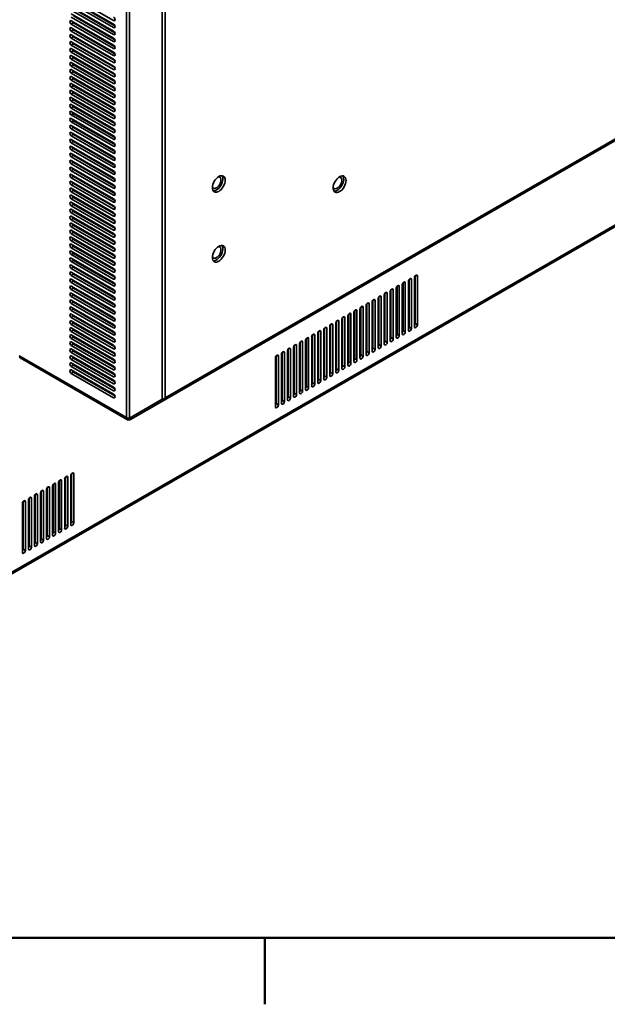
# Model space of a CAD drawing. Header units: millimetres. Extents: x 0 to 3360, y 0 to 2376.
# Tile 2 of 19: x 445 to 720, y 49 to 510. Entities that reach past the tile are written whole.
import ezdxf

# ---------------------------------------------------------------- set-up
doc = ezdxf.new("R2010")
doc.units = ezdxf.units.MM
doc.header["$LTSCALE"] = 8
for name, color, linetype, lineweight in [('Rahmen_0', 7, 'Continuous', 50), ('Sichtbare Kanten(ISO)', 7, 'Continuous', 35), ('Sichtbare tangentiale Kanten(ISO)', 7, 'Continuous', 35)]:
    doc.layers.add(name, color=color, linetype=linetype, lineweight=lineweight)

# ---------------------------------------------------------------- blocks, each defined once
blk = doc.blocks.new('Ränder Standardrahmen')
at = {"layer": 'Rahmen_0'}
blk.add_line((70, 10), (70, 6.1), dxfattribs=at)
at = {"layer": 'Rahmen_0', "flags": 128}
blk.add_lwpolyline([(10, 10), (10, 287), (410, 287), (410, 10), (10, 10)], dxfattribs=at)

msp = doc.modelspace()

# ---------------------------------------------------------------- linework, layer by layer
at = {"layer": 'Sichtbare Kanten(ISO)'}
for p, q in [((977.53, 559.07), (218, 121.69)), ((469.44, 520.86), (489.24, 509.46)), ((489.24, 507.82), (469.44, 519.23)), ((469.44, 517.59), (489.24, 506.19)), ((489.85, 507.06), (470.5, 518.2)), ((489.24, 504.55), (469.44, 515.96)), ((469.44, 514.32), (489.24, 502.92)), ((489.24, 501.28), (469.44, 512.68)), ((489.85, 503.79), (470.5, 514.93)), ((469.44, 511.05), (489.24, 499.65)), ((489.24, 498.01), (469.44, 509.41)), ((469.44, 507.78), (489.24, 496.38)), ((489.85, 500.52), (470.5, 511.66)), ((489.85, 497.25), (470.5, 508.39)), ((497.48, 322.85), (817.88, 507.35)), ((489.24, 494.74), (469.44, 506.14)), ((469.44, 504.51), (489.24, 493.11)), ((489.24, 491.47), (469.44, 502.87)), ((489.85, 493.98), (470.5, 505.12)), ((469.44, 501.24), (489.24, 489.84)), ((489.24, 488.2), (469.44, 499.6)), ((489.85, 490.71), (470.5, 501.85)), ((489.85, 487.44), (470.5, 498.58)), ((469.44, 497.97), (489.24, 486.57)), ((489.24, 484.93), (469.44, 496.33)), ((469.44, 494.7), (489.24, 483.3)), ((489.85, 484.17), (470.5, 495.31)), ((489.24, 481.66), (469.44, 493.06)), ((469.44, 491.43), (489.24, 480.03)), ((489.24, 478.39), (469.44, 489.79)), ((489.85, 480.89), (470.5, 492.04)), ((489.85, 477.62), (470.5, 488.77)), ((469.44, 488.16), (489.24, 476.76)), ((489.24, 475.12), (469.44, 486.52)), ((469.44, 484.89), (489.24, 473.49)), ((489.85, 474.35), (470.5, 485.5)), ((489.24, 471.85), (469.44, 483.25)), ((469.44, 481.62), (489.24, 470.22)), ((489.24, 468.58), (469.44, 479.98)), ((489.85, 471.08), (470.5, 482.23)), ((469.44, 478.35), (489.24, 466.95)), ((489.24, 465.31), (469.44, 476.71)), ((469.44, 475.08), (489.24, 463.68)), ((489.85, 467.81), (470.5, 478.96)), ((489.85, 464.54), (470.5, 475.69)), ((489.24, 462.04), (469.44, 473.44)), ((469.44, 471.81), (489.24, 460.41)), ((489.85, 461.27), (470.5, 472.42)), ((489.24, 458.77), (469.44, 470.17)), ((469.44, 468.54), (489.24, 457.14)), ((489.24, 455.5), (469.44, 466.9)), ((489.85, 458), (470.5, 469.15)), ((489.85, 454.73), (470.5, 465.88)), ((469.44, 465.27), (489.24, 453.87)), ((489.24, 452.23), (469.44, 463.63)), ((469.44, 462), (489.24, 450.6)), ((489.85, 451.46), (470.5, 462.61)), ((489.24, 448.96), (469.44, 460.36)), ((469.44, 458.73), (489.24, 447.33)), ((489.24, 445.69), (469.44, 457.09)), ((489.85, 448.19), (470.5, 459.34)), ((469.44, 455.46), (489.24, 444.06)), ((489.24, 442.42), (469.44, 453.82)), ((469.44, 452.19), (489.24, 440.78)), ((489.85, 444.92), (470.5, 456.07)), ((489.85, 441.65), (470.5, 452.8)), ((489.24, 439.15), (469.44, 450.55)), ((469.44, 448.92), (489.24, 437.51)), ((489.24, 435.88), (469.44, 447.28)), ((489.85, 438.38), (470.5, 449.53)), ((469.44, 445.65), (489.24, 434.24)), ((489.24, 432.61), (469.44, 444.01)), ((489.85, 435.11), (470.5, 446.26)), ((489.85, 431.84), (470.5, 442.99)), ((469.44, 442.38), (489.24, 430.97)), ((489.24, 429.34), (469.44, 440.74)), ((469.44, 439.11), (489.24, 427.7)), ((489.85, 428.57), (470.5, 439.72)), ((489.24, 426.07), (469.44, 437.47)), ((469.44, 435.84), (489.24, 424.43)), ((489.24, 422.8), (469.44, 434.2)), ((489.85, 425.3), (470.5, 436.45)), ((469.44, 432.57), (489.24, 421.16)), ((489.24, 419.53), (469.44, 430.93)), ((469.44, 429.3), (489.24, 417.89)), ((489.85, 422.03), (470.5, 433.18)), ((489.85, 418.76), (470.5, 429.91)), ((489.24, 416.26), (469.44, 427.66)), ((469.44, 426.02), (489.24, 414.62)), ((489.24, 412.99), (469.44, 424.39)), ((489.85, 415.49), (470.5, 426.64)), ((469.44, 422.75), (489.24, 411.35)), ((489.24, 409.72), (469.44, 421.12)), ((489.85, 412.22), (470.5, 423.37)), ((489.85, 408.95), (470.5, 420.1)), ((469.44, 419.48), (489.24, 408.08)), ((489.24, 406.45), (469.44, 417.85)), ((469.44, 416.21), (489.24, 404.81)), ((489.85, 405.68), (470.5, 416.83)), ((489.24, 403.18), (469.44, 414.58)), ((469.44, 412.94), (489.24, 401.54)), ((489.24, 399.91), (469.44, 411.31)), ((489.85, 402.41), (470.5, 413.55)), ((469.44, 409.67), (489.24, 398.27)), ((489.24, 396.64), (469.44, 408.04)), ((469.44, 406.4), (489.24, 395)), ((489.85, 399.14), (470.5, 410.28)), ((489.85, 395.87), (470.5, 407.01)), ((489.24, 393.37), (469.44, 404.77)), ((469.44, 403.13), (489.24, 391.73)), ((489.24, 390.1), (469.44, 401.5)), ((489.85, 392.6), (470.5, 403.74)), ((469.44, 399.86), (489.24, 388.46)), ((489.24, 386.83), (469.44, 398.23)), ((469.44, 396.59), (489.24, 385.19)), ((489.85, 389.33), (470.5, 400.47)), ((489.85, 386.06), (470.5, 397.2)), ((489.24, 383.56), (469.44, 394.96)), ((469.44, 393.32), (489.24, 381.92)), ((489.85, 382.79), (470.5, 393.93)), ((489.24, 380.29), (469.44, 391.69)), ((469.44, 390.05), (489.24, 378.65)), ((489.24, 377.02), (469.44, 388.42)), ((489.85, 379.52), (470.5, 390.66)), ((489.85, 376.25), (470.5, 387.39)), ((627.19, 387.39), (627.19, 364.5)), ((627.55, 388.3), (627.55, 365.92)), ((628.61, 365.31), (628.61, 388.2)), ((630.02, 389.02), (630.02, 366.13)), ((630.37, 389.93), (630.37, 367.55)), ((631.43, 366.94), (631.43, 389.83)), ((469.44, 386.78), (489.24, 375.38)), ((489.24, 373.75), (469.44, 385.15)), ((469.44, 383.51), (489.24, 372.11)), ((489.85, 372.98), (470.5, 384.12)), ((484.19, 383.19), (483.83, 382.99)), ((487.03, 384.83), (486.67, 384.62)), ((487.73, 384.01), (488.09, 384.22)), ((489.7, 386.36), (489.51, 386.26)), ((619.06, 383.41), (619.06, 361.04)), ((620.12, 360.43), (620.12, 383.32)), ((621.54, 384.13), (621.54, 361.24)), ((621.89, 385.04), (621.89, 362.67)), ((622.95, 362.05), (622.95, 384.94)), ((624.36, 385.76), (624.36, 362.87)), ((624.72, 386.67), (624.72, 364.29)), ((625.78, 363.68), (625.78, 386.57)), ((489.24, 370.48), (469.44, 381.88)), ((469.44, 380.24), (489.24, 368.84)), ((489.24, 367.21), (469.44, 378.61)), ((489.85, 369.71), (470.5, 380.85)), ((475.67, 378.29), (475.31, 378.08)), ((478.51, 379.92), (478.15, 379.72)), ((479.21, 379.1), (479.57, 379.31)), ((481.35, 381.56), (480.99, 381.35)), ((482.05, 380.74), (482.41, 380.95)), ((484.89, 382.37), (485.25, 382.58)), ((610.58, 378.53), (610.58, 356.15)), ((611.64, 355.54), (611.64, 378.43)), ((613.05, 379.24), (613.05, 356.35)), ((613.4, 380.16), (613.4, 357.78)), ((614.46, 357.17), (614.46, 380.06)), ((615.88, 380.87), (615.88, 357.98)), ((616.23, 381.79), (616.23, 359.41)), ((617.29, 358.8), (617.29, 381.69)), ((618.71, 382.5), (618.71, 359.61)), ((469.44, 376.97), (489.24, 365.57)), ((489.24, 363.94), (469.44, 375.34)), ((469.44, 373.7), (489.24, 362.3)), ((469.99, 375.02), (469.93, 374.98)), ((489.85, 366.44), (470.5, 377.58)), ((489.85, 363.17), (470.5, 374.31)), ((470.69, 374.2), (471.05, 374.41)), ((472.83, 376.65), (472.47, 376.44)), ((473.53, 375.83), (473.89, 376.04)), ((476.37, 377.47), (476.73, 377.68)), ((602.09, 373.64), (602.09, 351.26)), ((603.15, 350.65), (603.15, 373.54)), ((604.56, 374.36), (604.56, 351.47)), ((604.92, 375.27), (604.92, 352.89)), ((605.98, 352.28), (605.98, 375.17)), ((607.39, 375.99), (607.39, 353.1)), ((607.75, 376.9), (607.75, 354.52)), ((608.81, 353.91), (608.81, 376.8)), ((610.22, 377.62), (610.22, 354.72)), ((627.55, 374.04), (627.19, 373.84)), ((630.37, 375.67), (630.02, 375.46)), ((489.24, 360.67), (469.44, 372.07)), ((469.44, 370.43), (489.24, 359.03)), ((489.85, 359.9), (470.5, 371.04)), ((596.08, 369.47), (596.08, 346.58)), ((596.43, 370.38), (596.43, 348.01)), ((597.49, 347.4), (597.49, 370.29)), ((598.91, 371.1), (598.91, 348.21)), ((599.26, 372.01), (599.26, 349.64)), ((600.32, 349.02), (600.32, 371.91)), ((601.74, 372.73), (601.74, 349.84)), ((619.06, 369.15), (618.71, 368.95)), ((621.89, 370.78), (621.54, 370.58)), ((624.72, 372.41), (624.36, 372.21)), ((489.24, 357.4), (469.44, 368.8)), ((469.44, 367.16), (489.24, 355.76)), ((489.24, 354.12), (469.44, 365.53)), ((489.85, 356.63), (470.5, 367.77)), ((489.85, 353.36), (470.5, 364.5)), ((587.59, 364.59), (587.59, 341.69)), ((587.95, 365.5), (587.95, 343.12)), ((589.01, 342.51), (589.01, 365.4)), ((590.42, 366.21), (590.42, 343.32)), ((590.78, 367.13), (590.78, 344.75)), ((591.84, 344.14), (591.84, 367.03)), ((593.25, 367.84), (593.25, 344.95)), ((593.6, 368.75), (593.6, 346.38)), ((594.67, 345.77), (594.67, 368.66)), ((613.4, 365.9), (613.05, 365.69)), ((616.23, 367.52), (615.88, 367.32)), ((469.44, 363.89), (489.24, 352.49)), ((489.24, 350.85), (469.44, 362.26)), ((469.44, 360.62), (489.24, 349.22)), ((489.85, 350.09), (470.5, 361.23)), ((579.11, 359.7), (579.11, 336.81)), ((579.46, 360.61), (579.46, 338.23)), ((580.52, 337.62), (580.52, 360.51)), ((581.94, 361.33), (581.94, 338.44)), ((582.29, 362.24), (582.29, 339.86)), ((583.35, 339.25), (583.35, 362.14)), ((584.77, 362.96), (584.77, 340.07)), ((585.12, 363.87), (585.12, 341.49)), ((586.18, 340.88), (586.18, 363.77)), ((604.92, 361.01), (604.56, 360.81)), ((607.75, 362.64), (607.39, 362.43)), ((610.58, 364.27), (610.22, 364.06)), ((489.24, 347.58), (469.44, 358.99)), ((469.44, 357.35), (489.24, 345.95)), ((489.24, 344.31), (469.44, 355.72)), ((489.85, 346.82), (470.5, 357.96)), ((570.98, 355.72), (570.98, 333.35)), ((572.04, 332.74), (572.04, 355.63)), ((573.45, 356.44), (573.45, 333.55)), ((573.81, 357.35), (573.81, 334.98)), ((574.87, 334.37), (574.87, 357.26)), ((576.28, 358.07), (576.28, 335.18)), ((576.63, 358.98), (576.63, 336.61)), ((577.69, 335.99), (577.69, 358.88)), ((596.43, 356.12), (596.08, 355.92)), ((599.26, 357.75), (598.91, 357.55)), ((602.09, 359.38), (601.74, 359.18)), ((495.2, 323.53), (445.28, 352.27)), ((445.31, 351.67), (445.31, 352.25)), ((445.43, 351.51), (495.73, 322.55)), ((469.44, 354.08), (489.24, 342.68)), ((489.24, 341.04), (469.44, 352.45)), ((469.44, 350.81), (489.24, 339.41)), ((489.85, 343.55), (470.5, 354.69)), ((489.85, 340.28), (470.5, 351.42)), ((564.97, 351.56), (564.97, 328.66)), ((565.32, 352.47), (565.32, 330.09)), ((566.38, 329.48), (566.38, 352.37)), ((567.8, 353.18), (567.8, 330.29)), ((568.15, 354.1), (568.15, 331.72)), ((569.21, 331.11), (569.21, 354)), ((570.62, 354.81), (570.62, 331.92)), ((587.95, 351.24), (587.59, 351.03)), ((590.78, 352.87), (590.42, 352.66)), ((593.6, 354.49), (593.25, 354.29)), ((489.24, 337.77), (469.44, 349.18)), ((469.44, 347.54), (489.24, 336.14)), ((489.24, 334.5), (469.44, 345.91)), ((489.85, 337.01), (470.5, 348.15)), ((579.46, 346.35), (579.11, 346.15)), ((582.29, 347.98), (581.94, 347.78)), ((585.12, 349.61), (584.77, 349.4)), ((469.44, 344.27), (489.24, 332.87)), ((489.85, 333.74), (470.5, 344.88)), ((576.63, 344.72), (576.42, 344.6)), ((576.63, 344.48), (576.42, 344.6)), ((576.42, 344.6), (576.42, 343.37)), ((576.42, 343.37), (576.63, 343.25)), ((579.46, 342.85), (579.11, 343.05)), ((579.11, 341.83), (579.46, 341.62)), ((573.45, 336.46), (573.81, 336.66)), ((576.28, 338.08), (576.63, 338.29)), ((579.11, 339.71), (579.46, 339.92)), ((511.91, 332.12), (496.68, 323.32)), ((512.71, 331.66), (512.38, 332.22)), ((564.97, 336.21), (565.32, 336.01)), ((570.62, 334.83), (570.98, 335.03)), ((512.71, 331.66), (497.48, 322.85)), ((495.73, 322.55), (495.73, 323.37)), ((497.43, 322.94), (497.08, 323.55)), ((497.48, 322.85), (497.43, 322.94)), ((466.68, 295.66), (466.68, 273.29)), ((467.74, 272.68), (467.74, 295.57)), ((469.15, 296.38), (469.15, 273.49)), ((469.51, 297.29), (469.51, 274.91)), ((470.57, 274.3), (470.57, 297.19)), ((458.19, 290.78), (458.19, 268.4)), ((459.25, 267.79), (459.25, 290.68)), ((460.67, 291.49), (460.67, 268.6)), ((461.02, 292.41), (461.02, 270.03)), ((462.08, 269.42), (462.08, 292.31)), ((463.5, 293.12), (463.5, 270.23)), ((463.85, 294.03), (463.85, 271.66)), ((464.91, 271.05), (464.91, 293.94)), ((466.33, 294.75), (466.33, 271.86)), ((449.71, 285.89), (449.71, 263.51)), ((452.18, 286.61), (452.18, 263.72)), ((452.54, 287.52), (452.54, 265.14)), ((453.6, 264.53), (453.6, 287.42)), ((455.01, 288.24), (455.01, 265.35)), ((455.37, 289.15), (455.37, 266.77)), ((456.43, 266.16), (456.43, 289.05)), ((457.84, 289.87), (457.84, 266.97)), ((446.53, 283.35), (446.53, 260.46)), ((446.88, 284.26), (446.88, 261.88)), ((447.94, 261.27), (447.94, 284.16)), ((449.35, 284.98), (449.35, 262.09)), ((450.77, 262.9), (450.77, 285.79)), ((466.33, 281.2), (466.68, 281.4)), ((469.15, 282.83), (469.51, 283.03)), ((460.67, 277.94), (461.02, 278.14)), ((463.5, 279.57), (463.85, 279.77)), ((452.18, 273.05), (452.54, 273.26)), ((455.01, 274.68), (455.37, 274.89)), ((457.84, 276.31), (458.19, 276.52)), ((446.53, 269.8), (446.88, 270)), ((449.35, 271.43), (449.71, 271.63))]:
    msp.add_line(p, q, dxfattribs=at)
for centre, major_axis, ratio, start_param, end_param in [((469.44, 508.6), (-0.499, 0.867), 0.578093, 5.499721, 8.641314), ((470.5, 509.21), (-0.499, 0.867), 0.578093, 1.304258, 2.358128), ((489.24, 510.28), (0.499, -0.867), 0.578093, 5.499718, 8.641312), ((489.24, 507.01), (0.499, -0.867), 0.578093, 5.499721, 8.641314), ((469.44, 505.33), (-0.499, 0.867), 0.578093, 5.499721, 8.641314), ((469.44, 502.06), (-0.499, 0.867), 0.578093, 5.499721, 8.641314), ((470.5, 505.94), (-0.499, 0.867), 0.578093, 1.304258, 2.358128), ((470.5, 502.67), (-0.499, 0.867), 0.578093, 1.304258, 2.358128), ((489.24, 503.74), (0.499, -0.867), 0.578093, 5.499721, 8.641314), ((469.44, 498.79), (-0.499, 0.867), 0.578093, 5.499721, 8.641314), ((470.5, 499.4), (-0.499, 0.867), 0.578093, 1.304258, 2.358128), ((489.24, 500.47), (0.499, -0.867), 0.578093, 5.499721, 8.641314), ((489.24, 497.2), (0.499, -0.867), 0.578093, 5.499721, 8.641314), ((469.44, 495.52), (-0.499, 0.867), 0.578093, 5.499721, 8.641314), ((470.5, 496.13), (-0.499, 0.867), 0.578093, 1.304258, 2.358128), ((489.24, 493.93), (0.499, -0.867), 0.578093, 5.499721, 8.641314), ((469.44, 492.25), (-0.499, 0.867), 0.578093, 5.499721, 8.641314), ((469.44, 488.98), (-0.499, 0.867), 0.578093, 5.499721, 8.641314), ((470.5, 492.86), (-0.499, 0.867), 0.578093, 1.304258, 2.358128), ((470.5, 489.59), (-0.499, 0.867), 0.578093, 1.304258, 2.358128), ((489.24, 490.66), (0.499, -0.867), 0.578093, 5.499721, 8.641314), ((469.44, 485.71), (-0.499, 0.867), 0.578093, 5.499721, 8.641314), ((470.5, 486.32), (-0.499, 0.867), 0.578093, 1.304258, 2.358128), ((489.24, 487.39), (0.499, -0.867), 0.578093, 5.499721, 8.641314), ((489.24, 484.11), (0.499, -0.867), 0.578093, 5.499721, 8.641314), ((469.44, 482.44), (-0.499, 0.867), 0.578093, 5.499721, 8.641314), ((469.44, 479.17), (-0.499, 0.867), 0.578093, 5.499721, 8.641314), ((470.5, 483.05), (-0.499, 0.867), 0.578093, 1.304258, 2.358128), ((470.5, 479.78), (-0.499, 0.867), 0.578093, 1.304258, 2.358128), ((489.24, 480.84), (0.499, -0.867), 0.578093, 5.499721, 8.641314), ((469.44, 475.9), (-0.499, 0.867), 0.578093, 5.499721, 8.641314), ((470.5, 476.51), (-0.499, 0.867), 0.578093, 1.304258, 2.358128), ((489.24, 477.57), (0.499, -0.867), 0.578093, 5.499721, 8.641314), ((489.24, 474.3), (0.499, -0.867), 0.578093, 5.499721, 8.641314), ((469.44, 472.63), (-0.499, 0.867), 0.578093, 5.499721, 8.641314), ((469.44, 469.35), (-0.499, 0.867), 0.578093, 5.499721, 8.641314), ((470.5, 473.24), (-0.499, 0.867), 0.578093, 1.304258, 2.358128), ((489.24, 471.03), (0.499, -0.867), 0.578093, 5.499721, 8.641314), ((469.44, 466.08), (-0.499, 0.867), 0.578093, 5.499721, 8.641314), ((470.5, 469.97), (-0.499, 0.867), 0.578093, 1.304258, 2.358128), ((470.5, 466.7), (-0.499, 0.867), 0.578093, 1.304258, 2.358128), ((489.24, 467.76), (0.499, -0.867), 0.578093, 5.499721, 8.641314), ((469.44, 462.81), (-0.499, 0.867), 0.578093, 5.499721, 8.641314), ((470.5, 463.43), (-0.499, 0.867), 0.578093, 1.304258, 2.358128), ((489.24, 464.49), (0.499, -0.867), 0.578093, 5.499721, 8.641314), ((489.24, 461.22), (0.499, -0.867), 0.578093, 5.499721, 8.641314), ((469.44, 459.54), (-0.499, 0.867), 0.578093, 5.499721, 8.641314), ((469.44, 456.27), (-0.499, 0.867), 0.578093, 5.499721, 8.641314), ((470.5, 460.16), (-0.499, 0.867), 0.578093, 1.304258, 2.358128), ((470.5, 456.88), (-0.499, 0.867), 0.578093, 1.304258, 2.358128), ((489.24, 457.95), (0.499, -0.867), 0.578093, 5.499721, 8.641314), ((469.44, 453), (-0.499, 0.867), 0.578093, 5.499721, 8.641314), ((470.5, 453.61), (-0.499, 0.867), 0.578093, 1.304258, 2.358128), ((489.24, 454.68), (0.499, -0.867), 0.578093, 5.499721, 8.641314), ((489.24, 451.41), (0.499, -0.867), 0.578093, 5.499721, 8.641314), ((469.44, 449.73), (-0.499, 0.867), 0.578093, 5.499721, 8.641314), ((469.44, 446.46), (-0.499, 0.867), 0.578093, 5.499721, 8.641314), ((470.5, 450.34), (-0.499, 0.867), 0.578093, 1.304258, 2.358128), ((489.24, 448.14), (0.499, -0.867), 0.578093, 5.499721, 8.641314), ((469.44, 443.19), (-0.499, 0.867), 0.578093, 5.499721, 8.641314), ((470.5, 447.07), (-0.499, 0.867), 0.578093, 1.304258, 2.358128), ((470.5, 443.8), (-0.499, 0.867), 0.578093, 1.304258, 2.358128), ((489.24, 444.87), (0.499, -0.867), 0.578093, 5.499721, 8.641314), ((469.44, 439.92), (-0.499, 0.867), 0.578093, 5.499721, 8.641314), ((470.5, 440.53), (-0.499, 0.867), 0.578093, 1.304258, 2.358128), ((489.24, 441.6), (0.499, -0.867), 0.578093, 5.499721, 8.641314), ((489.24, 438.33), (0.499, -0.867), 0.578093, 5.499721, 8.641314), ((469.44, 436.65), (-0.499, 0.867), 0.578093, 5.499721, 8.641314), ((469.44, 433.38), (-0.499, 0.867), 0.578093, 5.499721, 8.641314), ((470.5, 437.26), (-0.499, 0.867), 0.578093, 1.304258, 2.358128), ((470.5, 433.99), (-0.499, 0.867), 0.578093, 1.304258, 2.358128), ((489.24, 435.06), (0.499, -0.867), 0.578093, 5.499721, 8.641314), ((537.39, 433.59), (-1.5, -2.6), 0.578093, 5.914356, 9.793657), ((537.39, 433.59), (2.12, 3.68), 0.578093, 3.393329, 6.031449), ((593.96, 433.46), (-1.5, -2.6), 0.578093, 5.914355, 9.793657), ((593.96, 433.46), (2.12, 3.68), 0.578093, 3.393329, 6.031449), ((469.44, 430.11), (-0.499, 0.867), 0.578093, 5.499721, 8.641314), ((470.5, 430.72), (-0.499, 0.867), 0.578093, 1.304258, 2.358128), ((489.24, 431.79), (0.499, -0.867), 0.578093, 5.499721, 8.641314), ((489.24, 428.52), (0.499, -0.867), 0.578093, 5.499721, 8.641314), ((469.44, 426.84), (-0.499, 0.867), 0.578093, 5.499721, 8.641314), ((469.44, 423.57), (-0.499, 0.867), 0.578093, 5.499721, 8.641314), ((470.5, 427.45), (-0.499, 0.867), 0.578093, 1.304258, 2.358128), ((489.24, 425.25), (0.499, -0.867), 0.578093, 5.499721, 8.641314), ((469.44, 420.3), (-0.499, 0.867), 0.578093, 5.499721, 8.641314), ((470.5, 424.18), (-0.499, 0.867), 0.578093, 1.304258, 2.358128), ((470.5, 420.91), (-0.499, 0.867), 0.578093, 1.304258, 2.358128), ((489.24, 421.98), (0.499, -0.867), 0.578093, 5.499721, 8.641314), ((469.44, 417.03), (-0.499, 0.867), 0.578093, 5.499721, 8.641314), ((470.5, 417.64), (-0.499, 0.867), 0.578093, 1.304258, 2.358128), ((489.24, 418.71), (0.499, -0.867), 0.578093, 5.499721, 8.641314), ((489.24, 415.44), (0.499, -0.867), 0.578093, 5.499721, 8.641314), ((469.44, 413.76), (-0.499, 0.867), 0.578093, 5.499721, 8.641314), ((469.44, 410.49), (-0.499, 0.867), 0.578093, 5.499721, 8.641314), ((470.5, 414.37), (-0.499, 0.867), 0.578093, 1.304258, 2.358128), ((470.5, 411.1), (-0.499, 0.867), 0.578093, 1.304258, 2.358128), ((489.24, 412.17), (0.499, -0.867), 0.578093, 5.499721, 8.641314), ((469.44, 407.22), (-0.499, 0.867), 0.578093, 5.499721, 8.641314), ((470.5, 407.83), (-0.499, 0.867), 0.578093, 1.304258, 2.358128), ((489.24, 408.9), (0.499, -0.867), 0.578093, 5.499721, 8.641314), ((489.24, 405.63), (0.499, -0.867), 0.578093, 5.499721, 8.641314), ((469.44, 403.95), (-0.499, 0.867), 0.578093, 5.499721, 8.641314), ((469.44, 400.68), (-0.499, 0.867), 0.578093, 5.499721, 8.641314), ((470.5, 404.56), (-0.499, 0.867), 0.578093, 1.304258, 2.358128), ((470.5, 401.29), (-0.499, 0.867), 0.578093, 1.304258, 2.358128), ((489.24, 402.36), (0.499, -0.867), 0.578093, 5.499721, 8.641314), ((537.39, 400.88), (-1.5, -2.6), 0.578093, 5.914356, 9.793657), ((537.39, 400.88), (2.12, 3.68), 0.578093, 3.393329, 6.031449), ((469.44, 397.41), (-0.499, 0.867), 0.578093, 5.499721, 8.641314), ((470.5, 398.02), (-0.499, 0.867), 0.578093, 1.304258, 2.358128), ((489.24, 399.09), (0.499, -0.867), 0.578093, 5.499721, 8.641314), ((489.24, 395.82), (0.499, -0.867), 0.578093, 5.499721, 8.641314), ((469.44, 394.14), (-0.499, 0.867), 0.578093, 5.499721, 8.641314), ((470.5, 394.75), (-0.499, 0.867), 0.578093, 1.304258, 2.358128), ((489.24, 392.55), (0.499, -0.867), 0.578093, 5.499721, 8.641314), ((469.44, 390.87), (-0.499, 0.867), 0.578093, 5.499721, 8.641314), ((469.44, 387.6), (-0.499, 0.867), 0.578093, 5.499721, 8.641314), ((470.5, 391.48), (-0.499, 0.867), 0.578093, 1.304258, 2.358128), ((470.5, 388.21), (-0.499, 0.867), 0.578093, 1.304258, 2.358128), ((489.24, 389.28), (0.499, -0.867), 0.578093, 5.499721, 8.641314), ((627.9, 387.8), (0.499, 0.867), 0.578093, 5.495, 8.637446), ((630.73, 389.42), (0.499, 0.867), 0.578093, 5.495, 8.637446), ((469.44, 384.33), (-0.499, 0.867), 0.578093, 5.499721, 8.641314), ((470.5, 384.94), (-0.499, 0.867), 0.578093, 1.304258, 2.358128), ((489.24, 386.01), (0.499, -0.867), 0.578093, 5.499721, 8.641314), ((489.24, 382.74), (0.499, -0.867), 0.578093, 5.499721, 8.641314), ((619.41, 382.91), (0.499, 0.867), 0.578093, 5.495, 8.637446), ((622.24, 384.54), (0.499, 0.867), 0.578093, 5.495, 8.637446), ((625.07, 386.17), (0.499, 0.867), 0.578093, 5.495, 8.637446), ((469.44, 381.06), (-0.499, 0.867), 0.578093, 5.499721, 8.641314), ((469.44, 377.79), (-0.499, 0.867), 0.578093, 5.499721, 8.641314), ((470.5, 381.67), (-0.499, 0.867), 0.578093, 1.304258, 2.358128), ((470.5, 378.4), (-0.499, 0.867), 0.578093, 1.304258, 2.358128), ((489.24, 379.47), (0.499, -0.867), 0.578093, 5.499721, 8.641314), ((610.93, 378.02), (0.499, 0.867), 0.578093, 5.495, 8.637446), ((613.76, 379.65), (0.499, 0.867), 0.578093, 5.495, 8.637446), ((616.59, 381.28), (0.499, 0.867), 0.578093, 5.495, 8.637446), ((469.44, 374.52), (-0.499, 0.867), 0.578093, 5.499721, 8.641314), ((470.5, 375.13), (-0.499, 0.867), 0.578093, 1.304258, 2.358128), ((489.24, 376.2), (0.499, -0.867), 0.578093, 5.499721, 8.641314), ((489.24, 372.93), (0.499, -0.867), 0.578093, 5.499721, 8.641314), ((602.44, 373.14), (0.499, 0.867), 0.578093, 5.495, 8.637446), ((605.27, 374.77), (0.499, 0.867), 0.578093, 5.495, 8.637446), ((608.1, 376.39), (0.499, 0.867), 0.578093, 5.495, 8.637446), ((469.44, 371.25), (-0.499, 0.867), 0.578093, 5.499721, 8.641314), ((469.44, 367.98), (-0.499, 0.867), 0.578093, 5.499721, 8.641314), ((470.5, 371.86), (-0.499, 0.867), 0.578093, 1.304258, 2.358128), ((489.24, 369.66), (0.499, -0.867), 0.578093, 5.499721, 8.641314), ((593.96, 368.25), (0.499, 0.867), 0.578093, 5.494998, 8.637446), ((596.79, 369.88), (0.499, 0.867), 0.578093, 5.494998, 8.637446), ((599.61, 371.51), (0.499, 0.867), 0.578093, 5.495, 8.637446), ((469.44, 364.71), (-0.499, 0.867), 0.578093, 5.499721, 8.641314), ((470.5, 368.59), (-0.499, 0.867), 0.578093, 1.304258, 2.358128), ((470.5, 365.32), (-0.499, 0.867), 0.578093, 1.304258, 2.358128), ((489.24, 366.39), (0.499, -0.867), 0.578093, 5.499721, 8.641314), ((585.47, 363.36), (0.499, 0.867), 0.578093, 5.494998, 8.637446), ((588.3, 364.99), (0.499, 0.867), 0.578093, 5.494998, 8.637446), ((591.13, 366.62), (0.499, 0.867), 0.578093, 5.494998, 8.637446), ((624.01, 363.89), (-0.499, -0.867), 0.578093, 1.307063, 2.355114), ((626.84, 365.52), (-0.499, -0.867), 0.578093, 1.307063, 2.355114), ((627.9, 364.9), (-0.499, -0.867), 0.578093, 5.495853, 8.638299), ((629.67, 367.14), (-0.499, -0.867), 0.578093, 1.307063, 2.355114), ((630.73, 366.53), (-0.499, -0.867), 0.578093, 5.495853, 8.638299), ((469.44, 361.44), (-0.499, 0.867), 0.578093, 5.499721, 8.641314), ((470.5, 362.05), (-0.499, 0.867), 0.578093, 1.304258, 2.358128), ((489.24, 363.12), (0.499, -0.867), 0.578093, 5.499721, 8.641314), ((489.24, 359.85), (0.499, -0.867), 0.578093, 5.499721, 8.641314), ((579.82, 360.11), (0.499, 0.867), 0.578093, 5.494998, 8.637446), ((582.64, 361.74), (0.499, 0.867), 0.578093, 5.494998, 8.637446), ((618.35, 360.63), (-0.499, -0.867), 0.578093, 1.307063, 2.355114), ((619.41, 360.02), (-0.499, -0.867), 0.578093, 5.495853, 8.638299), ((621.18, 362.26), (-0.499, -0.867), 0.578093, 1.307063, 2.355114), ((622.24, 361.65), (-0.499, -0.867), 0.578093, 5.495853, 8.638299), ((625.07, 363.28), (-0.499, -0.867), 0.578093, 5.495853, 8.638299), ((469.44, 358.17), (-0.499, 0.867), 0.578093, 5.499721, 8.641314), ((469.44, 354.9), (-0.499, 0.867), 0.578093, 5.499721, 8.641314), ((470.5, 358.78), (-0.499, 0.867), 0.578093, 1.304258, 2.358128), ((470.5, 355.51), (-0.499, 0.867), 0.578093, 1.304258, 2.358128), ((489.24, 356.58), (0.499, -0.867), 0.578093, 5.499721, 8.641314), ((571.33, 355.22), (0.499, 0.867), 0.578093, 5.494998, 8.637446), ((574.16, 356.85), (0.499, 0.867), 0.578093, 5.494998, 8.637446), ((576.99, 358.48), (0.499, 0.867), 0.578093, 5.494998, 8.637446), ((609.87, 355.74), (-0.499, -0.867), 0.578093, 1.307063, 2.355114), ((610.93, 355.13), (-0.499, -0.867), 0.578093, 5.495853, 8.638299), ((612.7, 357.37), (-0.499, -0.867), 0.578093, 1.307063, 2.355114), ((613.76, 356.76), (-0.499, -0.867), 0.578093, 5.495853, 8.638299), ((615.52, 359), (-0.499, -0.867), 0.578093, 1.307063, 2.355114), ((616.59, 358.39), (-0.499, -0.867), 0.578093, 5.495853, 8.638299), ((445.28, 352.6), (0.2, -0.347), 0.578093, 4.341806, 5.499722), ((445.71, 351.67), (-0.4, 0), 0.575862, 0, 0.785398), ((469.44, 351.63), (-0.499, 0.867), 0.578093, 5.499721, 8.641314), ((470.5, 352.24), (-0.499, 0.867), 0.578093, 1.304258, 2.358128), ((489.24, 353.31), (0.499, -0.867), 0.578093, 5.499721, 8.641314), ((489.24, 350.04), (0.499, -0.867), 0.578093, 5.499721, 8.641314), ((565.67, 351.96), (0.499, 0.867), 0.578093, 5.494998, 8.637446), ((568.5, 353.59), (0.499, 0.867), 0.578093, 5.494998, 8.637446), ((601.38, 350.86), (-0.499, -0.867), 0.578093, 1.307063, 2.355114), ((602.44, 350.25), (-0.499, -0.867), 0.578093, 5.495853, 8.638299), ((604.21, 352.48), (-0.499, -0.867), 0.578093, 1.307063, 2.355114), ((605.27, 351.87), (-0.499, -0.867), 0.578093, 5.495853, 8.638299), ((607.04, 354.11), (-0.499, -0.867), 0.578093, 1.307063, 2.355114), ((608.1, 353.5), (-0.499, -0.867), 0.578093, 5.495853, 8.638299), ((469.44, 348.36), (-0.499, 0.867), 0.578093, 5.499721, 8.641314), ((469.44, 345.09), (-0.499, 0.867), 0.578093, 5.499721, 8.641314), ((470.5, 348.97), (-0.499, 0.867), 0.578093, 1.304258, 2.358128), ((489.24, 346.77), (0.499, -0.867), 0.578093, 5.499721, 8.641314), ((589.72, 345.74), (-2.13, 0), 0.575862, 5.694895, 6.224333), ((589.72, 345.74), (-2.13, 0), 0.575862, 4.18979, 4.373165), ((592.9, 345.97), (-0.499, -0.867), 0.578093, 1.307063, 2.355117), ((595.73, 347.6), (-0.499, -0.867), 0.578093, 1.307063, 2.355117), ((596.79, 346.99), (-0.499, -0.867), 0.578093, 5.495853, 8.638302), ((598.55, 349.23), (-0.499, -0.867), 0.578093, 1.307063, 2.355114), ((599.61, 348.62), (-0.499, -0.867), 0.578093, 5.495853, 8.638299), ((470.5, 345.7), (-0.499, 0.867), 0.578093, 1.304258, 2.358128), ((489.24, 343.5), (0.499, -0.867), 0.578093, 5.499721, 8.641314), ((584.41, 341.08), (-0.499, -0.867), 0.578093, 1.307063, 2.355117), ((589.72, 345.74), (-2.12, 0), 0.575862, 0.058853, 0.58829), ((587.24, 342.71), (-0.499, -0.867), 0.578093, 1.307063, 2.355117), ((588.3, 342.1), (-0.499, -0.867), 0.578093, 5.495853, 8.638302), ((589.72, 344.51), (2.12, 0), 0.575862, 2.553302, 2.61676), ((589.72, 344.51), (2.12, 0), 0.575862, 1.048197, 1.231572), ((589.72, 344.19), (-2.15, 0), 0.575862, 4.196475, 4.377265), ((589.72, 343.9), (2.15, 0), 0.575862, 1.054882, 1.235672), ((589.72, 343.16), (-3.05, 0), 0.575862, 4.357211, 4.478422), ((590.07, 344.34), (-0.499, -0.867), 0.578093, 1.307063, 2.355117), ((589.72, 345.74), (2.12, 0), 0.575862, 5.051613, 5.233635), ((589.72, 342.96), (3.05, 0), 0.575862, 1.265899, 1.33683), ((591.13, 343.73), (-0.499, -0.867), 0.578093, 5.495853, 8.638302), ((593.96, 345.36), (-0.499, -0.867), 0.578093, 5.495853, 8.638302), ((489.24, 340.23), (0.499, -0.867), 0.578093, 5.499721, 8.641314), ((489.24, 336.96), (0.499, -0.867), 0.578093, 5.499721, 8.641314), ((570.76, 338.81), (-2.15, 0), 0.575862, 4.613562, 4.778214), ((570.76, 338.52), (2.15, 0), 0.575862, 1.47197, 1.636621), ((570.76, 337.79), (-3.05, 0), 0.575862, 4.642782, 4.758773), ((570.76, 337.58), (3.05, 0), 0.575862, 1.501189, 1.617181), ((570.76, 338.81), (2.15, 0), 0.575862, 4.646564, 4.811216), ((575.93, 336.2), (-0.499, -0.867), 0.578093, 1.307063, 2.355117), ((578.76, 337.83), (-0.499, -0.867), 0.578093, 1.307063, 2.355117), ((579.82, 337.22), (-0.499, -0.867), 0.578093, 5.495853, 8.638302), ((581.58, 339.45), (-0.499, -0.867), 0.578093, 1.307063, 2.355117), ((582.64, 338.84), (-0.499, -0.867), 0.578093, 5.495853, 8.638302), ((585.47, 340.47), (-0.499, -0.867), 0.578093, 5.495853, 8.638302), ((489.24, 333.69), (0.499, -0.867), 0.578093, 5.499721, 8.641314), ((511.91, 333.62), (-2.06, -0.56), 0.687956, 1.387015, 2.172354), ((511.91, 333.62), (0.54, -2.07), 0.689415, 0.186923, 0.972262), ((569, 335.52), (2, 0), 0.575862, 4.067586, 4.27424), ((570.27, 332.94), (-0.499, -0.867), 0.578093, 1.307063, 2.355117), ((571.33, 332.33), (-0.499, -0.867), 0.578093, 5.495853, 8.638302), ((573.1, 334.57), (-0.499, -0.867), 0.578093, 1.307063, 2.355117), ((574.16, 333.96), (-0.499, -0.867), 0.578093, 5.495853, 8.638302), ((576.99, 335.59), (-0.499, -0.867), 0.578093, 5.495853, 8.638302), ((564.61, 329.68), (-0.499, -0.867), 0.578093, 1.307063, 2.355117), ((565.67, 329.07), (-0.499, -0.867), 0.578093, 5.495853, 8.638302), ((567.44, 331.31), (-0.499, -0.867), 0.578093, 1.307063, 2.355117), ((568.5, 330.7), (-0.499, -0.867), 0.578093, 5.495853, 8.638302), ((467.03, 295.16), (0.499, 0.867), 0.578093, 5.495, 8.637446), ((469.86, 296.79), (0.499, 0.867), 0.578093, 5.495, 8.637446), ((458.55, 290.27), (0.499, 0.867), 0.578093, 5.495, 8.637446), ((461.38, 291.9), (0.499, 0.867), 0.578093, 5.495, 8.637446), ((464.2, 293.53), (0.499, 0.867), 0.578093, 5.495, 8.637446), ((450.06, 285.39), (0.499, 0.867), 0.578093, 5.495, 8.637446), ((452.89, 287.01), (0.499, 0.867), 0.578093, 5.495, 8.637446), ((455.72, 288.64), (0.499, 0.867), 0.578093, 5.495, 8.637446), ((447.23, 283.76), (0.499, 0.867), 0.578093, 5.495, 8.637446), ((467.03, 275.09), (-2.13, 0), 0.575862, 4.879545, 5.051614), ((467.03, 273.86), (2.12, 0), 0.575862, 1.737952, 1.910021), ((467.03, 273.54), (-2.15, 0), 0.575862, 4.877583, 5.047514), ((467.03, 273.25), (2.15, 0), 0.575862, 1.73599, 1.905921), ((467.03, 272.52), (-3.05, 0), 0.575862, 4.82857, 4.946356), ((467.03, 272.31), (3.05, 0), 0.575862, 1.686977, 1.804764), ((467.03, 275.09), (2.12, 0), 0.575862, 4.373164, 4.545233), ((465.97, 272.88), (-0.499, -0.867), 0.578093, 1.307063, 2.355114), ((467.03, 272.27), (-0.499, -0.867), 0.578093, 5.495853, 8.638299), ((467.03, 275.09), (2.13, 0), 0.575862, 6.224323, 6.342048), ((468.8, 274.51), (-0.499, -0.867), 0.578093, 1.307063, 2.355114), ((469.86, 273.9), (-0.499, -0.867), 0.578093, 5.495853, 8.638299), ((457.49, 267.99), (-0.499, -0.867), 0.578093, 1.307063, 2.355114), ((458.55, 267.38), (-0.499, -0.867), 0.578093, 5.495853, 8.638299), ((460.31, 269.62), (-0.499, -0.867), 0.578093, 1.307063, 2.355114), ((461.38, 269.01), (-0.499, -0.867), 0.578093, 5.495853, 8.638299), ((463.14, 271.25), (-0.499, -0.867), 0.578093, 1.307063, 2.355114), ((464.2, 270.64), (-0.499, -0.867), 0.578093, 5.495853, 8.638299), ((449, 263.11), (-0.499, -0.867), 0.578093, 1.307063, 2.355114), ((450.06, 262.49), (-0.499, -0.867), 0.578093, 5.495853, 8.638299), ((451.83, 264.73), (-0.499, -0.867), 0.578093, 1.307063, 2.355114), ((452.89, 264.12), (-0.499, -0.867), 0.578093, 5.495853, 8.638299), ((454.66, 266.36), (-0.499, -0.867), 0.578093, 1.307063, 2.355114), ((455.72, 265.75), (-0.499, -0.867), 0.578093, 5.495853, 8.638299), ((446.17, 261.48), (-0.499, -0.867), 0.578093, 1.307063, 2.355114), ((447.23, 260.87), (-0.499, -0.867), 0.578093, 5.495853, 8.638299)]:
    msp.add_ellipse(centre, major_axis=major_axis, ratio=ratio, start_param=start_param, end_param=end_param, dxfattribs=at)
for centre in [(538.45, 432.98), (595.02, 432.85), (538.45, 400.27)]:
    msp.add_ellipse(centre, major_axis=(2.12, 3.68), ratio=0.578093, dxfattribs=at)
for points, knots in [([(496.68, 323.32), (496.63, 323.31), (496.57, 323.31), (496.52, 323.31), (496.46, 323.31), (496.41, 323.3), (496.35, 323.31), (496.24, 323.31), (496.14, 323.31), (496.03, 323.32), (495.98, 323.33), (495.93, 323.33), (495.88, 323.34), (495.85, 323.35), (495.83, 323.35), (495.8, 323.35), (495.78, 323.36), (495.75, 323.36), (495.73, 323.37), (495.68, 323.38), (495.63, 323.39), (495.58, 323.4), (495.49, 323.42), (495.4, 323.45), (495.32, 323.48), (495.28, 323.49), (495.24, 323.51), (495.2, 323.52)], [0, 0, 0, 0, 0.0998066, 0.0998066, 0.0998066, 0.2, 0.2, 0.2, 0.4, 0.4, 0.4, 0.5, 0.5, 0.5, 0.548462, 0.548462, 0.548462, 0.6, 0.6, 0.6, 0.7, 0.7, 0.7, 0.9, 0.9, 0.9, 0.9998551, 0.9998551, 0.9998551, 0.9998551]), ([(495.73, 322.55), (496.02, 322.49), (496.33, 322.49), (496.77, 322.56), (496.92, 322.6), (497.21, 322.71), (497.35, 322.77), (497.48, 322.85)], [0, 0, 0, 0, 0.0942583, 0.0942583, 0.1430946, 0.1430946, 0.192495, 0.192495, 0.192495, 0.192495])]:
    msp.add_open_spline(points, degree=3, knots=knots, dxfattribs=at)
at = {"layer": 'Sichtbare tangentiale Kanten(ISO)'}
for p, q in [((495.2, 323.53), (495.2, 611.68)), ((496.68, 323.32), (496.68, 611.18)), ((511.91, 602.37), (511.91, 332.12)), ((513.4, 332.76), (513.4, 602.44)), ((977.7, 559.89), (218.7, 122.8)), ((469.44, 507.78), (470.5, 508.39)), ((489.24, 509.46), (489.94, 509.87)), ((817.88, 507.35), (497.48, 322.85)), ((512.71, 331.66), (817.88, 507.39)), ((513.4, 332.76), (818.06, 508.21)), ((469.44, 504.51), (470.5, 505.12)), ((489.24, 506.19), (489.94, 506.6)), ((489.24, 502.92), (489.94, 503.33)), ((469.44, 501.24), (470.5, 501.85)), ((469.44, 497.97), (470.5, 498.58)), ((489.24, 499.65), (489.94, 500.06)), ((469.44, 494.7), (470.5, 495.31)), ((489.24, 496.38), (489.94, 496.79)), ((489.24, 493.11), (489.94, 493.52)), ((469.44, 491.43), (470.5, 492.04)), ((469.44, 488.16), (470.5, 488.77)), ((489.24, 489.84), (489.94, 490.24)), ((469.44, 484.89), (470.5, 485.5)), ((489.24, 486.57), (489.94, 486.97)), ((469.44, 481.62), (470.5, 482.23)), ((489.24, 483.3), (489.94, 483.7)), ((489.24, 480.03), (489.94, 480.43)), ((469.44, 478.35), (470.5, 478.96)), ((469.44, 475.08), (470.5, 475.69)), ((489.24, 476.76), (489.94, 477.16)), ((469.44, 471.81), (470.5, 472.42)), ((489.24, 473.49), (489.94, 473.89)), ((489.24, 470.22), (489.94, 470.62)), ((469.44, 468.54), (470.5, 469.15)), ((469.44, 465.27), (470.5, 465.88)), ((489.24, 466.95), (489.94, 467.35)), ((469.44, 462), (470.5, 462.61)), ((489.24, 463.68), (489.94, 464.08)), ((469.44, 458.73), (470.5, 459.34)), ((489.24, 460.41), (489.94, 460.81)), ((489.24, 457.14), (489.94, 457.54)), ((469.44, 455.46), (470.5, 456.07)), ((469.44, 452.19), (470.5, 452.8)), ((489.24, 453.87), (489.94, 454.27)), ((469.44, 448.92), (470.5, 449.53)), ((489.24, 450.6), (489.94, 451)), ((489.24, 447.33), (489.94, 447.73)), ((469.44, 445.65), (470.5, 446.26)), ((469.44, 442.38), (470.5, 442.99)), ((489.24, 444.06), (489.94, 444.46)), ((469.44, 439.11), (470.5, 439.72)), ((489.24, 440.78), (489.94, 441.19)), ((469.44, 435.84), (470.5, 436.45)), ((489.24, 437.51), (489.94, 437.92)), ((489.24, 434.24), (489.94, 434.65)), ((469.44, 432.57), (470.5, 433.18)), ((469.44, 429.3), (470.5, 429.91)), ((489.24, 430.97), (489.94, 431.38)), ((469.44, 426.02), (470.5, 426.64)), ((489.24, 427.7), (489.94, 428.11)), ((489.24, 424.43), (489.94, 424.84)), ((469.44, 422.75), (470.5, 423.37)), ((469.44, 419.48), (470.5, 420.1)), ((489.24, 421.16), (489.94, 421.57)), ((469.44, 416.21), (470.5, 416.83)), ((489.24, 417.89), (489.94, 418.3)), ((489.24, 414.62), (489.94, 415.03)), ((469.44, 412.94), (470.5, 413.55)), ((489.24, 411.35), (489.94, 411.76)), ((469.44, 409.67), (470.5, 410.28)), ((469.44, 406.4), (470.5, 407.01)), ((489.24, 408.08), (489.94, 408.49)), ((469.44, 403.13), (470.5, 403.74)), ((489.24, 404.81), (489.94, 405.22)), ((489.24, 401.54), (489.94, 401.95)), ((469.44, 399.86), (470.5, 400.47)), ((469.44, 396.59), (470.5, 397.2)), ((489.24, 398.27), (489.94, 398.68)), ((469.44, 393.32), (470.5, 393.93)), ((489.24, 395), (489.94, 395.41)), ((489.24, 391.73), (489.94, 392.14)), ((469.44, 390.05), (470.5, 390.66)), ((469.44, 386.78), (470.5, 387.39)), ((489.24, 388.46), (489.94, 388.87)), ((627.9, 388.61), (628.61, 388.2)), ((630.72, 390.24), (631.43, 389.83)), ((469.44, 383.51), (470.5, 384.12)), ((489.24, 385.19), (489.94, 385.6)), ((619.41, 383.73), (620.12, 383.32)), ((622.24, 385.35), (622.95, 384.94)), ((625.07, 386.98), (625.78, 386.57)), ((469.44, 380.24), (470.5, 380.85)), ((489.24, 381.92), (489.94, 382.33)), ((489.24, 378.65), (489.94, 379.06)), ((610.93, 378.84), (611.64, 378.43)), ((613.75, 380.47), (614.46, 380.06)), ((616.58, 382.1), (617.29, 381.69)), ((469.44, 376.97), (470.5, 377.58)), ((469.44, 373.7), (470.5, 374.31)), ((489.24, 375.38), (489.94, 375.79)), ((602.44, 373.95), (603.15, 373.54)), ((605.27, 375.58), (605.98, 375.17)), ((608.1, 377.21), (608.81, 376.8)), ((469.44, 370.43), (470.5, 371.04)), ((489.24, 372.11), (489.94, 372.52)), ((489.24, 368.84), (489.94, 369.25)), ((593.95, 369.07), (594.67, 368.66)), ((596.78, 370.69), (597.49, 370.29)), ((599.61, 372.32), (600.32, 371.91)), ((469.44, 367.16), (470.5, 367.77)), ((469.44, 363.89), (470.5, 364.5)), ((489.24, 365.57), (489.94, 365.98)), ((588.3, 365.81), (589.01, 365.4)), ((591.13, 367.44), (591.84, 367.03)), ((624.72, 364.29), (625.78, 363.68)), ((627.55, 365.92), (628.61, 365.31)), ((630.37, 367.55), (631.43, 366.94)), ((469.44, 360.62), (470.5, 361.23)), ((489.24, 362.3), (489.94, 362.71)), ((579.81, 360.92), (580.52, 360.51)), ((582.64, 362.55), (583.35, 362.14)), ((585.47, 364.18), (586.18, 363.77)), ((619.06, 361.04), (620.12, 360.43)), ((621.89, 362.67), (622.95, 362.05)), ((469.44, 357.35), (470.5, 357.96)), ((489.24, 359.03), (489.94, 359.44)), ((489.24, 355.76), (489.94, 356.17)), ((571.33, 356.04), (572.04, 355.63)), ((574.16, 357.66), (574.87, 357.26)), ((576.98, 359.29), (577.69, 358.88)), ((610.58, 356.15), (611.64, 355.54)), ((613.4, 357.78), (614.46, 357.17)), ((616.23, 359.41), (617.29, 358.8)), ((445.43, 351.51), (445.43, 352.18)), ((469.44, 354.08), (470.5, 354.69)), ((469.44, 350.81), (470.5, 351.42)), ((489.24, 352.49), (489.94, 352.9)), ((565.67, 352.78), (566.38, 352.37)), ((568.5, 354.41), (569.21, 354)), ((602.09, 351.26), (603.15, 350.65)), ((604.92, 352.89), (605.98, 352.28)), ((607.75, 354.52), (608.81, 353.91)), ((469.44, 347.54), (470.5, 348.15)), ((489.24, 349.22), (489.94, 349.63)), ((489.24, 345.95), (489.94, 346.36)), ((593.6, 346.38), (594.67, 345.77)), ((596.43, 348.01), (597.49, 347.4)), ((599.26, 349.64), (600.32, 349.02)), ((469.44, 344.27), (470.5, 344.88)), ((489.24, 342.68), (489.94, 343.09)), ((585.12, 341.49), (586.18, 340.88)), ((587.95, 343.12), (589.01, 342.51)), ((590.78, 344.75), (591.84, 344.14)), ((489.24, 339.41), (489.94, 339.82)), ((576.63, 336.61), (577.69, 335.99)), ((579.46, 338.23), (580.52, 337.62)), ((582.29, 339.86), (583.35, 339.25)), ((489.24, 336.14), (489.94, 336.55)), ((489.24, 332.87), (489.94, 333.28)), ((570.98, 333.35), (572.04, 332.74)), ((573.81, 334.98), (574.87, 334.37)), ((565.32, 330.09), (566.38, 329.48)), ((568.15, 331.72), (569.21, 331.11)), ((467.03, 295.97), (467.74, 295.57)), ((469.86, 297.6), (470.57, 297.19)), ((458.54, 291.09), (459.25, 290.68)), ((461.37, 292.72), (462.08, 292.31)), ((464.2, 294.35), (464.91, 293.94)), ((450.06, 286.2), (450.77, 285.79)), ((452.89, 287.83), (453.6, 287.42)), ((455.72, 289.46), (456.43, 289.05)), ((447.23, 284.57), (447.94, 284.16)), ((466.68, 273.29), (467.74, 272.68)), ((469.51, 274.91), (470.57, 274.3)), ((458.19, 268.4), (459.25, 267.79)), ((461.02, 270.03), (462.08, 269.42)), ((463.85, 271.66), (464.91, 271.05)), ((449.71, 263.51), (450.77, 262.9)), ((452.54, 265.14), (453.6, 264.53)), ((455.37, 266.77), (456.43, 266.16)), ((446.88, 261.88), (447.94, 261.27))]:
    msp.add_line(p, q, dxfattribs=at)

# ---------------------------------------------------------------- block references
at = {"xscale": 8, "yscale": 8, "zscale": 8}
msp.add_blockref('Ränder Standardrahmen', (0, 0), dxfattribs=at)

doc.saveas('drawing.dxf')
